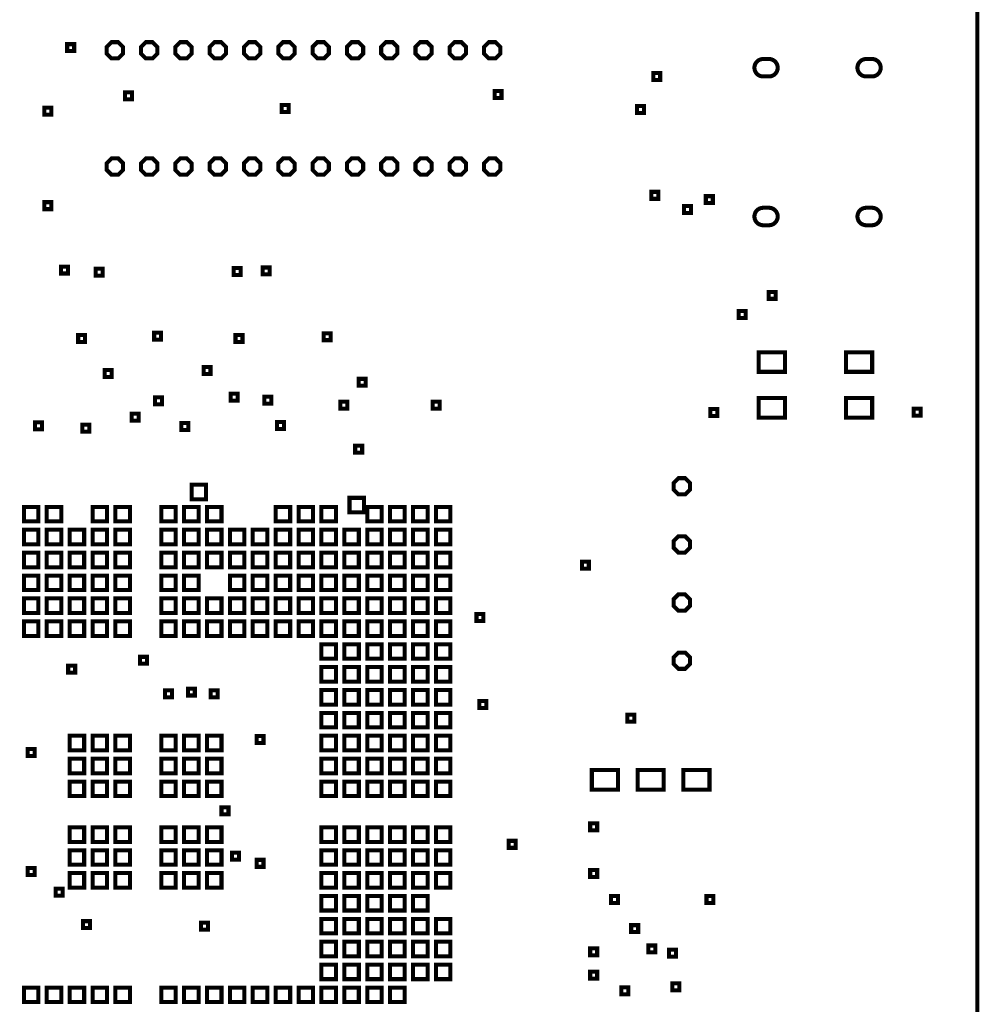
# Model space of a CAD drawing. Extents: x -10 to 15.7, y -3.3 to 6.3.
# Tile 16 of 40: x 7.2 to 8.9, y 1.5 to 3.2. Entities that reach past the tile are written whole.
import ezdxf

# ---------------------------------------------------------------- set-up
doc = ezdxf.new("R2010")
doc.units = 0
doc.layers.get('0').update_dxf_attribs({"color": 3, "linetype": 'CONTINUOUS'})

msp = doc.modelspace()

# ---------------------------------------------------------------- linework, layer by layer
at = {"const_width": 0.007}
for points in [[(0, 0), (0, 6.29921), (8.85827, 6.29921), (8.85827, 0)], [(7.389, 3.1058), (7.3808, 3.114), (7.3692, 3.114), (7.361, 3.1058), (7.361, 3.0942), (7.3692, 3.086), (7.3808, 3.086), (7.389, 3.0942)], [(7.448, 3.1058), (7.4398, 3.114), (7.4282, 3.114), (7.42, 3.1058), (7.42, 3.0942), (7.4282, 3.086), (7.4398, 3.086), (7.448, 3.0942)], [(7.507, 3.1058), (7.4988, 3.114), (7.4872, 3.114), (7.479, 3.1058), (7.479, 3.0942), (7.4872, 3.086), (7.4988, 3.086), (7.507, 3.0942)], [(7.566, 3.1058), (7.5578, 3.114), (7.5462, 3.114), (7.538, 3.1058), (7.538, 3.0942), (7.5462, 3.086), (7.5578, 3.086), (7.566, 3.0942)], [(7.625, 3.1058), (7.6168, 3.114), (7.6052, 3.114), (7.597, 3.1058), (7.597, 3.0942), (7.6052, 3.086), (7.6168, 3.086), (7.625, 3.0942)], [(7.684, 3.1058), (7.6758, 3.114), (7.6642, 3.114), (7.656, 3.1058), (7.656, 3.0942), (7.6642, 3.086), (7.6758, 3.086), (7.684, 3.0942)], [(7.743, 3.1058), (7.7348, 3.114), (7.7232, 3.114), (7.715, 3.1058), (7.715, 3.0942), (7.7232, 3.086), (7.7348, 3.086), (7.743, 3.0942)], [(7.802, 3.1058), (7.7938, 3.114), (7.7822, 3.114), (7.774, 3.1058), (7.774, 3.0942), (7.7822, 3.086), (7.7938, 3.086), (7.802, 3.0942)], [(7.861, 3.1058), (7.8528, 3.114), (7.8412, 3.114), (7.833, 3.1058), (7.833, 3.0942), (7.8412, 3.086), (7.8528, 3.086), (7.861, 3.0942)], [(7.92, 3.1058), (7.9118, 3.114), (7.9002, 3.114), (7.892, 3.1058), (7.892, 3.0942), (7.9002, 3.086), (7.9118, 3.086), (7.92, 3.0942)], [(7.979, 3.1058), (7.9708, 3.114), (7.9592, 3.114), (7.951, 3.1058), (7.951, 3.0942), (7.9592, 3.086), (7.9708, 3.086), (7.979, 3.0942)], [(8.038, 3.1058), (8.0298, 3.114), (8.0182, 3.114), (8.01, 3.1058), (8.01, 3.0942), (8.0182, 3.086), (8.0298, 3.086), (8.038, 3.0942)], [(7.29297, 3.0986), (7.29297, 3.1106), (7.30497, 3.1106), (7.30497, 3.0986)], [(8.30089, 3.049), (8.30089, 3.061), (8.31289, 3.061), (8.31289, 3.049)], [(8.028, 3.018), (8.028, 3.03), (8.04, 3.03), (8.04, 3.018)], [(7.3925, 3.01563), (7.3925, 3.02763), (7.4045, 3.02763), (7.4045, 3.01563)], [(7.2536, 2.98923), (7.2536, 3.00123), (7.2656, 3.00123), (7.2656, 2.98923)], [(7.662, 2.994), (7.662, 3.006), (7.674, 3.006), (7.674, 2.994)], [(8.27316, 2.99215), (8.27316, 3.00415), (8.28516, 3.00415), (8.28516, 2.99215)], [(7.389, 2.9058), (7.3808, 2.914), (7.3692, 2.914), (7.361, 2.9058), (7.361, 2.8942), (7.3692, 2.886), (7.3808, 2.886), (7.389, 2.8942)], [(7.448, 2.9058), (7.4398, 2.914), (7.4282, 2.914), (7.42, 2.9058), (7.42, 2.8942), (7.4282, 2.886), (7.4398, 2.886), (7.448, 2.8942)], [(7.507, 2.9058), (7.4988, 2.914), (7.4872, 2.914), (7.479, 2.9058), (7.479, 2.8942), (7.4872, 2.886), (7.4988, 2.886), (7.507, 2.8942)], [(7.566, 2.9058), (7.5578, 2.914), (7.5462, 2.914), (7.538, 2.9058), (7.538, 2.8942), (7.5462, 2.886), (7.5578, 2.886), (7.566, 2.8942)], [(7.625, 2.9058), (7.6168, 2.914), (7.6052, 2.914), (7.597, 2.9058), (7.597, 2.8942), (7.6052, 2.886), (7.6168, 2.886), (7.625, 2.8942)], [(7.684, 2.9058), (7.6758, 2.914), (7.6642, 2.914), (7.656, 2.9058), (7.656, 2.8942), (7.6642, 2.886), (7.6758, 2.886), (7.684, 2.8942)], [(7.743, 2.9058), (7.7348, 2.914), (7.7232, 2.914), (7.715, 2.9058), (7.715, 2.8942), (7.7232, 2.886), (7.7348, 2.886), (7.743, 2.8942)], [(7.802, 2.9058), (7.7938, 2.914), (7.7822, 2.914), (7.774, 2.9058), (7.774, 2.8942), (7.7822, 2.886), (7.7938, 2.886), (7.802, 2.8942)], [(7.861, 2.9058), (7.8528, 2.914), (7.8412, 2.914), (7.833, 2.9058), (7.833, 2.8942), (7.8412, 2.886), (7.8528, 2.886), (7.861, 2.8942)], [(7.92, 2.9058), (7.9118, 2.914), (7.9002, 2.914), (7.892, 2.9058), (7.892, 2.8942), (7.9002, 2.886), (7.9118, 2.886), (7.92, 2.8942)], [(7.979, 2.9058), (7.9708, 2.914), (7.9592, 2.914), (7.951, 2.9058), (7.951, 2.8942), (7.9592, 2.886), (7.9708, 2.886), (7.979, 2.8942)], [(8.038, 2.9058), (8.0298, 2.914), (8.0182, 2.914), (8.01, 2.9058), (8.01, 2.8942), (8.0182, 2.886), (8.0298, 2.886), (8.038, 2.8942)], [(8.2978, 2.84453), (8.2978, 2.85653), (8.3098, 2.85653), (8.3098, 2.84453)], [(8.3914, 2.83713), (8.3914, 2.84913), (8.4034, 2.84913), (8.4034, 2.83713)], [(7.2536, 2.82673), (7.2536, 2.83873), (7.2656, 2.83873), (7.2656, 2.82673)], [(8.354, 2.82013), (8.354, 2.83213), (8.366, 2.83213), (8.366, 2.82013)], [(7.28237, 2.71601), (7.28237, 2.72801), (7.29437, 2.72801), (7.29437, 2.71601)], [(7.34179, 2.71243), (7.34179, 2.72443), (7.35379, 2.72443), (7.35379, 2.71243)], [(7.57929, 2.71329), (7.57929, 2.72529), (7.59129, 2.72529), (7.59129, 2.71329)], [(7.62929, 2.71443), (7.62929, 2.72642), (7.64129, 2.72642), (7.64129, 2.71443)], [(8.4994, 2.67243), (8.4994, 2.68443), (8.5114, 2.68443), (8.5114, 2.67243)], [(8.44781, 2.6394), (8.44781, 2.6514), (8.45981, 2.6514), (8.45981, 2.6394)], [(7.31179, 2.59813), (7.31179, 2.61013), (7.32379, 2.61013), (7.32379, 2.59813)], [(7.4425, 2.60224), (7.4425, 2.61424), (7.4545, 2.61424), (7.4545, 2.60224)], [(7.5825, 2.59813), (7.5825, 2.61013), (7.5945, 2.61013), (7.5945, 2.59813)], [(7.73429, 2.60134), (7.73429, 2.61334), (7.74629, 2.61334), (7.74629, 2.60134)], [(8.4825, 2.54686), (8.4825, 2.58061), (8.5275, 2.58061), (8.5275, 2.54686)], [(8.6325, 2.54686), (8.6325, 2.58061), (8.6775, 2.58061), (8.6775, 2.54686)], [(7.5275, 2.54313), (7.5275, 2.55513), (7.5395, 2.55513), (7.5395, 2.54313)], [(7.3575, 2.53813), (7.3575, 2.55013), (7.3695, 2.55013), (7.3695, 2.53813)], [(7.79436, 2.5229), (7.79436, 2.5349), (7.80636, 2.5349), (7.80636, 2.5229)], [(7.57429, 2.49749), (7.57429, 2.50949), (7.58629, 2.50949), (7.58629, 2.49749)], [(7.63226, 2.49221), (7.63226, 2.50421), (7.64426, 2.50421), (7.64426, 2.49221)], [(7.444, 2.49102), (7.444, 2.50302), (7.456, 2.50302), (7.456, 2.49102)], [(7.76266, 2.48363), (7.76266, 2.49563), (7.77466, 2.49563), (7.77466, 2.48363)], [(7.9217, 2.48363), (7.9217, 2.49563), (7.9337, 2.49563), (7.9337, 2.48363)], [(8.4825, 2.46813), (8.4825, 2.50188), (8.5275, 2.50188), (8.5275, 2.46813)], [(8.6325, 2.46813), (8.6325, 2.50188), (8.6775, 2.50188), (8.6775, 2.46813)], [(7.404, 2.46295), (7.404, 2.47495), (7.416, 2.47495), (7.416, 2.46295)], [(8.399, 2.47105), (8.399, 2.48305), (8.411, 2.48305), (8.411, 2.47105)], [(8.749, 2.47137), (8.749, 2.48337), (8.761, 2.48337), (8.761, 2.47137)], [(7.2375, 2.44813), (7.2375, 2.46013), (7.2495, 2.46013), (7.2495, 2.44813)], [(7.319, 2.444), (7.319, 2.456), (7.331, 2.456), (7.331, 2.444)], [(7.48929, 2.44674), (7.48929, 2.45874), (7.50129, 2.45874), (7.50129, 2.44674)], [(7.654, 2.44845), (7.654, 2.46045), (7.666, 2.46045), (7.666, 2.44845)], [(7.7883, 2.40779), (7.7883, 2.41979), (7.8003, 2.41979), (7.8003, 2.40779)], [(7.5069, 2.32781), (7.5069, 2.35281), (7.5319, 2.35281), (7.5319, 2.32781)], [(8.364, 2.3558), (8.3558, 2.364), (8.3442, 2.364), (8.336, 2.3558), (8.336, 2.3442), (8.3442, 2.336), (8.3558, 2.336), (8.364, 2.3442)], [(7.77853, 2.30517), (7.77853, 2.33017), (7.80353, 2.33017), (7.80353, 2.30517)], [(7.21844, 2.28955), (7.21844, 2.31455), (7.24344, 2.31455), (7.24344, 2.28955)], [(7.25781, 2.28955), (7.25781, 2.31455), (7.28281, 2.31455), (7.28281, 2.28955)], [(7.33656, 2.28955), (7.33656, 2.31455), (7.36156, 2.31455), (7.36156, 2.28955)], [(7.37593, 2.28955), (7.37593, 2.31455), (7.40093, 2.31455), (7.40093, 2.28955)], [(7.45466, 2.28955), (7.45466, 2.31455), (7.47966, 2.31455), (7.47966, 2.28955)], [(7.49404, 2.28955), (7.49404, 2.31455), (7.51904, 2.31455), (7.51904, 2.28955)], [(7.53341, 2.28955), (7.53341, 2.31455), (7.55841, 2.31455), (7.55841, 2.28955)], [(7.65151, 2.28955), (7.65151, 2.31455), (7.67651, 2.31455), (7.67651, 2.28955)], [(7.69089, 2.28955), (7.69089, 2.31455), (7.71589, 2.31455), (7.71589, 2.28955)], [(7.73026, 2.28955), (7.73026, 2.31455), (7.75526, 2.31455), (7.75526, 2.28955)], [(7.809, 2.28955), (7.809, 2.31455), (7.834, 2.31455), (7.834, 2.28955)], [(7.84837, 2.28955), (7.84837, 2.31455), (7.87337, 2.31455), (7.87337, 2.28955)], [(7.88774, 2.28955), (7.88774, 2.31455), (7.91274, 2.31455), (7.91274, 2.28955)], [(7.92711, 2.28955), (7.92711, 2.31455), (7.95211, 2.31455), (7.95211, 2.28955)], [(7.21844, 2.25018), (7.21844, 2.27518), (7.24344, 2.27518), (7.24344, 2.25018)], [(7.25781, 2.25018), (7.25781, 2.27518), (7.28281, 2.27518), (7.28281, 2.25018)], [(7.29719, 2.25018), (7.29719, 2.27518), (7.32219, 2.27518), (7.32219, 2.25018)], [(7.33656, 2.25018), (7.33656, 2.27518), (7.36156, 2.27518), (7.36156, 2.25018)], [(7.37593, 2.25018), (7.37593, 2.27518), (7.40093, 2.27518), (7.40093, 2.25018)], [(7.45466, 2.25018), (7.45466, 2.27518), (7.47966, 2.27518), (7.47966, 2.25018)], [(7.49404, 2.25018), (7.49404, 2.27518), (7.51904, 2.27518), (7.51904, 2.25018)], [(7.53341, 2.25018), (7.53341, 2.27518), (7.55841, 2.27518), (7.55841, 2.25018)], [(7.57278, 2.25018), (7.57278, 2.27518), (7.59778, 2.27518), (7.59778, 2.25018)], [(7.61214, 2.25018), (7.61214, 2.27518), (7.63714, 2.27518), (7.63714, 2.25018)], [(7.65151, 2.25018), (7.65151, 2.27518), (7.67651, 2.27518), (7.67651, 2.25018)], [(7.69089, 2.25018), (7.69089, 2.27518), (7.71589, 2.27518), (7.71589, 2.25018)], [(7.73026, 2.25018), (7.73026, 2.27518), (7.75526, 2.27518), (7.75526, 2.25018)], [(7.76963, 2.25018), (7.76963, 2.27518), (7.79463, 2.27518), (7.79463, 2.25018)], [(7.809, 2.25018), (7.809, 2.27518), (7.834, 2.27518), (7.834, 2.25018)], [(7.84837, 2.25018), (7.84837, 2.27518), (7.87337, 2.27518), (7.87337, 2.25018)], [(7.88774, 2.25018), (7.88774, 2.27518), (7.91274, 2.27518), (7.91274, 2.25018)], [(7.92711, 2.25018), (7.92711, 2.27518), (7.95211, 2.27518), (7.95211, 2.25018)], [(8.364, 2.2558), (8.3558, 2.264), (8.3442, 2.264), (8.336, 2.2558), (8.336, 2.2442), (8.3442, 2.236), (8.3558, 2.236), (8.364, 2.2442)], [(7.21844, 2.21081), (7.21844, 2.23581), (7.24344, 2.23581), (7.24344, 2.21081)], [(7.25781, 2.21081), (7.25781, 2.23581), (7.28281, 2.23581), (7.28281, 2.21081)], [(7.29719, 2.21081), (7.29719, 2.23581), (7.32219, 2.23581), (7.32219, 2.21081)], [(7.33656, 2.21081), (7.33656, 2.23581), (7.36156, 2.23581), (7.36156, 2.21081)], [(7.37593, 2.21081), (7.37593, 2.23581), (7.40093, 2.23581), (7.40093, 2.21081)], [(7.45466, 2.21081), (7.45466, 2.23581), (7.47966, 2.23581), (7.47966, 2.21081)], [(7.49404, 2.21081), (7.49404, 2.23581), (7.51904, 2.23581), (7.51904, 2.21081)], [(7.53341, 2.21081), (7.53341, 2.23581), (7.55841, 2.23581), (7.55841, 2.21081)], [(7.57278, 2.21081), (7.57278, 2.23581), (7.59778, 2.23581), (7.59778, 2.21081)], [(7.61214, 2.21081), (7.61214, 2.23581), (7.63714, 2.23581), (7.63714, 2.21081)], [(7.65151, 2.21081), (7.65151, 2.23581), (7.67651, 2.23581), (7.67651, 2.21081)], [(7.69089, 2.21081), (7.69089, 2.23581), (7.71589, 2.23581), (7.71589, 2.21081)], [(7.73026, 2.21081), (7.73026, 2.23581), (7.75526, 2.23581), (7.75526, 2.21081)], [(7.76963, 2.21081), (7.76963, 2.23581), (7.79463, 2.23581), (7.79463, 2.21081)], [(7.809, 2.21081), (7.809, 2.23581), (7.834, 2.23581), (7.834, 2.21081)], [(7.84837, 2.21081), (7.84837, 2.23581), (7.87337, 2.23581), (7.87337, 2.21081)], [(7.88774, 2.21081), (7.88774, 2.23581), (7.91274, 2.23581), (7.91274, 2.21081)], [(7.92711, 2.21081), (7.92711, 2.23581), (7.95211, 2.23581), (7.95211, 2.21081)], [(8.1782, 2.20853), (8.1782, 2.22053), (8.1902, 2.22053), (8.1902, 2.20853)], [(7.21844, 2.17144), (7.21844, 2.19644), (7.24344, 2.19644), (7.24344, 2.17144)], [(7.25781, 2.17144), (7.25781, 2.19644), (7.28281, 2.19644), (7.28281, 2.17144)], [(7.29719, 2.17144), (7.29719, 2.19644), (7.32219, 2.19644), (7.32219, 2.17144)], [(7.33656, 2.17144), (7.33656, 2.19644), (7.36156, 2.19644), (7.36156, 2.17144)], [(7.37593, 2.17144), (7.37593, 2.19644), (7.40093, 2.19644), (7.40093, 2.17144)], [(7.45466, 2.17144), (7.45466, 2.19644), (7.47966, 2.19644), (7.47966, 2.17144)], [(7.49404, 2.17144), (7.49404, 2.19644), (7.51904, 2.19644), (7.51904, 2.17144)], [(7.57278, 2.17144), (7.57278, 2.19644), (7.59778, 2.19644), (7.59778, 2.17144)], [(7.61214, 2.17144), (7.61214, 2.19644), (7.63714, 2.19644), (7.63714, 2.17144)], [(7.65151, 2.17144), (7.65151, 2.19644), (7.67651, 2.19644), (7.67651, 2.17144)], [(7.69089, 2.17144), (7.69089, 2.19644), (7.71589, 2.19644), (7.71589, 2.17144)], [(7.73026, 2.17144), (7.73026, 2.19644), (7.75526, 2.19644), (7.75526, 2.17144)], [(7.76963, 2.17144), (7.76963, 2.19644), (7.79463, 2.19644), (7.79463, 2.17144)], [(7.809, 2.17144), (7.809, 2.19644), (7.834, 2.19644), (7.834, 2.17144)], [(7.84837, 2.17144), (7.84837, 2.19644), (7.87337, 2.19644), (7.87337, 2.17144)], [(7.88774, 2.17144), (7.88774, 2.19644), (7.91274, 2.19644), (7.91274, 2.17144)], [(7.92711, 2.17144), (7.92711, 2.19644), (7.95211, 2.19644), (7.95211, 2.17144)], [(7.21844, 2.13207), (7.21844, 2.15707), (7.24344, 2.15707), (7.24344, 2.13207)], [(7.25781, 2.13207), (7.25781, 2.15707), (7.28281, 2.15707), (7.28281, 2.13207)], [(7.29719, 2.13207), (7.29719, 2.15707), (7.32219, 2.15707), (7.32219, 2.13207)], [(7.33656, 2.13207), (7.33656, 2.15707), (7.36156, 2.15707), (7.36156, 2.13207)], [(7.37593, 2.13207), (7.37593, 2.15707), (7.40093, 2.15707), (7.40093, 2.13207)], [(7.45466, 2.13207), (7.45466, 2.15707), (7.47966, 2.15707), (7.47966, 2.13207)], [(7.49404, 2.13207), (7.49404, 2.15707), (7.51904, 2.15707), (7.51904, 2.13207)], [(7.53341, 2.13207), (7.53341, 2.15707), (7.55841, 2.15707), (7.55841, 2.13207)], [(7.57278, 2.13207), (7.57278, 2.15707), (7.59778, 2.15707), (7.59778, 2.13207)], [(7.61214, 2.13207), (7.61214, 2.15707), (7.63714, 2.15707), (7.63714, 2.13207)], [(7.65151, 2.13207), (7.65151, 2.15707), (7.67651, 2.15707), (7.67651, 2.13207)], [(7.69089, 2.13207), (7.69089, 2.15707), (7.71589, 2.15707), (7.71589, 2.13207)], [(7.73026, 2.13207), (7.73026, 2.15707), (7.75526, 2.15707), (7.75526, 2.13207)], [(7.76963, 2.13207), (7.76963, 2.15707), (7.79463, 2.15707), (7.79463, 2.13207)], [(7.809, 2.13207), (7.809, 2.15707), (7.834, 2.15707), (7.834, 2.13207)], [(7.84837, 2.13207), (7.84837, 2.15707), (7.87337, 2.15707), (7.87337, 2.13207)], [(7.88774, 2.13207), (7.88774, 2.15707), (7.91274, 2.15707), (7.91274, 2.13207)], [(7.92711, 2.13207), (7.92711, 2.15707), (7.95211, 2.15707), (7.95211, 2.13207)], [(8.364, 2.1558), (8.3558, 2.164), (8.3442, 2.164), (8.336, 2.1558), (8.336, 2.1442), (8.3442, 2.136), (8.3558, 2.136), (8.364, 2.1442)], [(7.21844, 2.0927), (7.21844, 2.1177), (7.24344, 2.1177), (7.24344, 2.0927)], [(7.25781, 2.0927), (7.25781, 2.1177), (7.28281, 2.1177), (7.28281, 2.0927)], [(7.29719, 2.0927), (7.29719, 2.1177), (7.32219, 2.1177), (7.32219, 2.0927)], [(7.33656, 2.0927), (7.33656, 2.1177), (7.36156, 2.1177), (7.36156, 2.0927)], [(7.37593, 2.0927), (7.37593, 2.1177), (7.40093, 2.1177), (7.40093, 2.0927)], [(7.45466, 2.0927), (7.45466, 2.1177), (7.47966, 2.1177), (7.47966, 2.0927)], [(7.49404, 2.0927), (7.49404, 2.1177), (7.51904, 2.1177), (7.51904, 2.0927)], [(7.53341, 2.0927), (7.53341, 2.1177), (7.55841, 2.1177), (7.55841, 2.0927)], [(7.57278, 2.0927), (7.57278, 2.1177), (7.59778, 2.1177), (7.59778, 2.0927)], [(7.61214, 2.0927), (7.61214, 2.1177), (7.63714, 2.1177), (7.63714, 2.0927)], [(7.65151, 2.0927), (7.65151, 2.1177), (7.67651, 2.1177), (7.67651, 2.0927)], [(7.69089, 2.0927), (7.69089, 2.1177), (7.71589, 2.1177), (7.71589, 2.0927)], [(7.73026, 2.0927), (7.73026, 2.1177), (7.75526, 2.1177), (7.75526, 2.0927)], [(7.76963, 2.0927), (7.76963, 2.1177), (7.79463, 2.1177), (7.79463, 2.0927)], [(7.809, 2.0927), (7.809, 2.1177), (7.834, 2.1177), (7.834, 2.0927)], [(7.84837, 2.0927), (7.84837, 2.1177), (7.87337, 2.1177), (7.87337, 2.0927)], [(7.88774, 2.0927), (7.88774, 2.1177), (7.91274, 2.1177), (7.91274, 2.0927)], [(7.92711, 2.0927), (7.92711, 2.1177), (7.95211, 2.1177), (7.95211, 2.0927)], [(7.9969, 2.11843), (7.9969, 2.13043), (8.0089, 2.13043), (8.0089, 2.11843)], [(7.73026, 2.05333), (7.73026, 2.07833), (7.75526, 2.07833), (7.75526, 2.05333)], [(7.76963, 2.05333), (7.76963, 2.07833), (7.79463, 2.07833), (7.79463, 2.05333)], [(7.809, 2.05333), (7.809, 2.07833), (7.834, 2.07833), (7.834, 2.05333)], [(7.84837, 2.05333), (7.84837, 2.07833), (7.87337, 2.07833), (7.87337, 2.05333)], [(7.88774, 2.05333), (7.88774, 2.07833), (7.91274, 2.07833), (7.91274, 2.05333)], [(7.92711, 2.05333), (7.92711, 2.07833), (7.95211, 2.07833), (7.95211, 2.05333)], [(8.364, 2.0558), (8.3558, 2.064), (8.3442, 2.064), (8.336, 2.0558), (8.336, 2.0442), (8.3442, 2.036), (8.3558, 2.036), (8.364, 2.0442)], [(7.41805, 2.0447), (7.41805, 2.0567), (7.43005, 2.0567), (7.43005, 2.0447)], [(7.29465, 2.02954), (7.29465, 2.04154), (7.30665, 2.04154), (7.30665, 2.02954)], [(7.73026, 2.01396), (7.73026, 2.03896), (7.75526, 2.03896), (7.75526, 2.01396)], [(7.76963, 2.01396), (7.76963, 2.03896), (7.79463, 2.03896), (7.79463, 2.01396)], [(7.809, 2.01396), (7.809, 2.03896), (7.834, 2.03896), (7.834, 2.01396)], [(7.84837, 2.01396), (7.84837, 2.03896), (7.87337, 2.03896), (7.87337, 2.01396)], [(7.88774, 2.01396), (7.88774, 2.03896), (7.91274, 2.03896), (7.91274, 2.01396)], [(7.92711, 2.01396), (7.92711, 2.03896), (7.95211, 2.03896), (7.95211, 2.01396)], [(7.46116, 1.98709), (7.46116, 1.99909), (7.47316, 1.99909), (7.47316, 1.98709)], [(7.50053, 1.9901), (7.50053, 2.0021), (7.51253, 2.0021), (7.51253, 1.9901)], [(7.5399, 1.98696), (7.5399, 1.99896), (7.5519, 1.99896), (7.5519, 1.98696)], [(7.73026, 1.97459), (7.73026, 1.99959), (7.75526, 1.99959), (7.75526, 1.97459)], [(7.76963, 1.97459), (7.76963, 1.99959), (7.79463, 1.99959), (7.79463, 1.97459)], [(7.809, 1.97459), (7.809, 1.99959), (7.834, 1.99959), (7.834, 1.97459)], [(7.84837, 1.97459), (7.84837, 1.99959), (7.87337, 1.99959), (7.87337, 1.97459)], [(7.88774, 1.97459), (7.88774, 1.99959), (7.91274, 1.99959), (7.91274, 1.97459)], [(7.92711, 1.97459), (7.92711, 1.99959), (7.95211, 1.99959), (7.95211, 1.97459)], [(8.0019, 1.96863), (8.0019, 1.98063), (8.0139, 1.98063), (8.0139, 1.96863)], [(7.73026, 1.93522), (7.73026, 1.96022), (7.75526, 1.96022), (7.75526, 1.93522)], [(7.76963, 1.93522), (7.76963, 1.96022), (7.79463, 1.96022), (7.79463, 1.93522)], [(7.809, 1.93522), (7.809, 1.96022), (7.834, 1.96022), (7.834, 1.93522)], [(7.84837, 1.93522), (7.84837, 1.96022), (7.87337, 1.96022), (7.87337, 1.93522)], [(7.88774, 1.93522), (7.88774, 1.96022), (7.91274, 1.96022), (7.91274, 1.93522)], [(7.92711, 1.93522), (7.92711, 1.96022), (7.95211, 1.96022), (7.95211, 1.93522)], [(8.2565, 1.94513), (8.2565, 1.95713), (8.2685, 1.95713), (8.2685, 1.94513)], [(7.29719, 1.89585), (7.29719, 1.92085), (7.32219, 1.92085), (7.32219, 1.89585)], [(7.33656, 1.89585), (7.33656, 1.92085), (7.36156, 1.92085), (7.36156, 1.89585)], [(7.37593, 1.89585), (7.37593, 1.92085), (7.40093, 1.92085), (7.40093, 1.89585)], [(7.45466, 1.89585), (7.45466, 1.92085), (7.47966, 1.92085), (7.47966, 1.89585)], [(7.49404, 1.89585), (7.49404, 1.92085), (7.51904, 1.92085), (7.51904, 1.89585)], [(7.53341, 1.89585), (7.53341, 1.92085), (7.55841, 1.92085), (7.55841, 1.89585)], [(7.61864, 1.90833), (7.61864, 1.92033), (7.63064, 1.92033), (7.63064, 1.90833)], [(7.73026, 1.89585), (7.73026, 1.92085), (7.75526, 1.92085), (7.75526, 1.89585)], [(7.76963, 1.89585), (7.76963, 1.92085), (7.79463, 1.92085), (7.79463, 1.89585)], [(7.809, 1.89585), (7.809, 1.92085), (7.834, 1.92085), (7.834, 1.89585)], [(7.84837, 1.89585), (7.84837, 1.92085), (7.87337, 1.92085), (7.87337, 1.89585)], [(7.88774, 1.89585), (7.88774, 1.92085), (7.91274, 1.92085), (7.91274, 1.89585)], [(7.92711, 1.89585), (7.92711, 1.92085), (7.95211, 1.92085), (7.95211, 1.89585)], [(7.22494, 1.88626), (7.22494, 1.89826), (7.23694, 1.89826), (7.23694, 1.88626)], [(7.29719, 1.85648), (7.29719, 1.88148), (7.32219, 1.88148), (7.32219, 1.85648)], [(7.33656, 1.85648), (7.33656, 1.88148), (7.36156, 1.88148), (7.36156, 1.85648)], [(7.37593, 1.85648), (7.37593, 1.88148), (7.40093, 1.88148), (7.40093, 1.85648)], [(7.45466, 1.85648), (7.45466, 1.88148), (7.47966, 1.88148), (7.47966, 1.85648)], [(7.49404, 1.85648), (7.49404, 1.88148), (7.51904, 1.88148), (7.51904, 1.85648)], [(7.53341, 1.85648), (7.53341, 1.88148), (7.55841, 1.88148), (7.55841, 1.85648)], [(7.73026, 1.85648), (7.73026, 1.88148), (7.75526, 1.88148), (7.75526, 1.85648)], [(7.76963, 1.85648), (7.76963, 1.88148), (7.79463, 1.88148), (7.79463, 1.85648)], [(7.809, 1.85648), (7.809, 1.88148), (7.834, 1.88148), (7.834, 1.85648)], [(7.84837, 1.85648), (7.84837, 1.88148), (7.87337, 1.88148), (7.87337, 1.85648)], [(7.88774, 1.85648), (7.88774, 1.88148), (7.91274, 1.88148), (7.91274, 1.85648)], [(7.92711, 1.85648), (7.92711, 1.88148), (7.95211, 1.88148), (7.95211, 1.85648)], [(8.19529, 1.82836), (8.19529, 1.86211), (8.24029, 1.86211), (8.24029, 1.82836)], [(8.27404, 1.82836), (8.27404, 1.86211), (8.31904, 1.86211), (8.31904, 1.82836)], [(8.35278, 1.82836), (8.35278, 1.86211), (8.39777, 1.86211), (8.39777, 1.82836)], [(7.29719, 1.81711), (7.29719, 1.84211), (7.32219, 1.84211), (7.32219, 1.81711)], [(7.33656, 1.81711), (7.33656, 1.84211), (7.36156, 1.84211), (7.36156, 1.81711)], [(7.37593, 1.81711), (7.37593, 1.84211), (7.40093, 1.84211), (7.40093, 1.81711)], [(7.45466, 1.81711), (7.45466, 1.84211), (7.47966, 1.84211), (7.47966, 1.81711)], [(7.49404, 1.81711), (7.49404, 1.84211), (7.51904, 1.84211), (7.51904, 1.81711)], [(7.53341, 1.81711), (7.53341, 1.84211), (7.55841, 1.84211), (7.55841, 1.81711)], [(7.73026, 1.81711), (7.73026, 1.84211), (7.75526, 1.84211), (7.75526, 1.81711)], [(7.76963, 1.81711), (7.76963, 1.84211), (7.79463, 1.84211), (7.79463, 1.81711)], [(7.809, 1.81711), (7.809, 1.84211), (7.834, 1.84211), (7.834, 1.81711)], [(7.84837, 1.81711), (7.84837, 1.84211), (7.87337, 1.84211), (7.87337, 1.81711)], [(7.88774, 1.81711), (7.88774, 1.84211), (7.91274, 1.84211), (7.91274, 1.81711)], [(7.92711, 1.81711), (7.92711, 1.84211), (7.95211, 1.84211), (7.95211, 1.81711)], [(7.55842, 1.78562), (7.55842, 1.79762), (7.57042, 1.79762), (7.57042, 1.78562)], [(7.29719, 1.73837), (7.29719, 1.76337), (7.32219, 1.76337), (7.32219, 1.73837)], [(7.33656, 1.73837), (7.33656, 1.76337), (7.36156, 1.76337), (7.36156, 1.73837)], [(7.37593, 1.73837), (7.37593, 1.76337), (7.40093, 1.76337), (7.40093, 1.73837)], [(7.45466, 1.73837), (7.45466, 1.76337), (7.47966, 1.76337), (7.47966, 1.73837)], [(7.49404, 1.73837), (7.49404, 1.76337), (7.51904, 1.76337), (7.51904, 1.73837)], [(7.53341, 1.73837), (7.53341, 1.76337), (7.55841, 1.76337), (7.55841, 1.73837)], [(7.73026, 1.73837), (7.73026, 1.76337), (7.75526, 1.76337), (7.75526, 1.73837)], [(7.76963, 1.73837), (7.76963, 1.76337), (7.79463, 1.76337), (7.79463, 1.73837)], [(7.809, 1.73837), (7.809, 1.76337), (7.834, 1.76337), (7.834, 1.73837)], [(7.84837, 1.73837), (7.84837, 1.76337), (7.87337, 1.76337), (7.87337, 1.73837)], [(7.88774, 1.73837), (7.88774, 1.76337), (7.91274, 1.76337), (7.91274, 1.73837)], [(7.92711, 1.73837), (7.92711, 1.76337), (7.95211, 1.76337), (7.95211, 1.73837)], [(8.1925, 1.75813), (8.1925, 1.77013), (8.2045, 1.77013), (8.2045, 1.75813)], [(8.0525, 1.72813), (8.0525, 1.74013), (8.0645, 1.74013), (8.0645, 1.72813)], [(7.29719, 1.699), (7.29719, 1.724), (7.32219, 1.724), (7.32219, 1.699)], [(7.33656, 1.699), (7.33656, 1.724), (7.36156, 1.724), (7.36156, 1.699)], [(7.37593, 1.699), (7.37593, 1.724), (7.40093, 1.724), (7.40093, 1.699)], [(7.45466, 1.699), (7.45466, 1.724), (7.47966, 1.724), (7.47966, 1.699)], [(7.49404, 1.699), (7.49404, 1.724), (7.51904, 1.724), (7.51904, 1.699)], [(7.53341, 1.699), (7.53341, 1.724), (7.55841, 1.724), (7.55841, 1.699)], [(7.57659, 1.70762), (7.57659, 1.71962), (7.58859, 1.71962), (7.58859, 1.70762)], [(7.61864, 1.69548), (7.61864, 1.70748), (7.63064, 1.70748), (7.63064, 1.69548)], [(7.73026, 1.699), (7.73026, 1.724), (7.75526, 1.724), (7.75526, 1.699)], [(7.76963, 1.699), (7.76963, 1.724), (7.79463, 1.724), (7.79463, 1.699)], [(7.809, 1.699), (7.809, 1.724), (7.834, 1.724), (7.834, 1.699)], [(7.84837, 1.699), (7.84837, 1.724), (7.87337, 1.724), (7.87337, 1.699)], [(7.88774, 1.699), (7.88774, 1.724), (7.91274, 1.724), (7.91274, 1.699)], [(7.92711, 1.699), (7.92711, 1.724), (7.95211, 1.724), (7.95211, 1.699)], [(7.22494, 1.68158), (7.22494, 1.69358), (7.23694, 1.69358), (7.23694, 1.68158)], [(7.29719, 1.65963), (7.29719, 1.68463), (7.32219, 1.68463), (7.32219, 1.65963)], [(7.33656, 1.65963), (7.33656, 1.68463), (7.36156, 1.68463), (7.36156, 1.65963)], [(7.37593, 1.65963), (7.37593, 1.68463), (7.40093, 1.68463), (7.40093, 1.65963)], [(7.45466, 1.65963), (7.45466, 1.68463), (7.47966, 1.68463), (7.47966, 1.65963)], [(7.49404, 1.65963), (7.49404, 1.68463), (7.51904, 1.68463), (7.51904, 1.65963)], [(7.53341, 1.65963), (7.53341, 1.68463), (7.55841, 1.68463), (7.55841, 1.65963)], [(7.73026, 1.65963), (7.73026, 1.68463), (7.75526, 1.68463), (7.75526, 1.65963)], [(7.76963, 1.65963), (7.76963, 1.68463), (7.79463, 1.68463), (7.79463, 1.65963)], [(7.809, 1.65963), (7.809, 1.68463), (7.834, 1.68463), (7.834, 1.65963)], [(7.84837, 1.65963), (7.84837, 1.68463), (7.87337, 1.68463), (7.87337, 1.65963)], [(7.88774, 1.65963), (7.88774, 1.68463), (7.91274, 1.68463), (7.91274, 1.65963)], [(7.92711, 1.65963), (7.92711, 1.68463), (7.95211, 1.68463), (7.95211, 1.65963)], [(8.1925, 1.67813), (8.1925, 1.69013), (8.2045, 1.69013), (8.2045, 1.67813)], [(7.27332, 1.64591), (7.27332, 1.65791), (7.28532, 1.65791), (7.28532, 1.64591)], [(7.73026, 1.62026), (7.73026, 1.64526), (7.75526, 1.64526), (7.75526, 1.62026)], [(7.76963, 1.62026), (7.76963, 1.64526), (7.79463, 1.64526), (7.79463, 1.62026)], [(7.809, 1.62026), (7.809, 1.64526), (7.834, 1.64526), (7.834, 1.62026)], [(7.84837, 1.62026), (7.84837, 1.64526), (7.87337, 1.64526), (7.87337, 1.62026)], [(7.88774, 1.62026), (7.88774, 1.64526), (7.91274, 1.64526), (7.91274, 1.62026)], [(8.2285, 1.63313), (8.2285, 1.64513), (8.2405, 1.64513), (8.2405, 1.63313)], [(8.3925, 1.63313), (8.3925, 1.64513), (8.4045, 1.64513), (8.4045, 1.63313)], [(7.73026, 1.58089), (7.73026, 1.60589), (7.75526, 1.60589), (7.75526, 1.58089)], [(7.76963, 1.58089), (7.76963, 1.60589), (7.79463, 1.60589), (7.79463, 1.58089)], [(7.809, 1.58089), (7.809, 1.60589), (7.834, 1.60589), (7.834, 1.58089)], [(7.84837, 1.58089), (7.84837, 1.60589), (7.87337, 1.60589), (7.87337, 1.58089)], [(7.88774, 1.58089), (7.88774, 1.60589), (7.91274, 1.60589), (7.91274, 1.58089)], [(7.92711, 1.58089), (7.92711, 1.60589), (7.95211, 1.60589), (7.95211, 1.58089)], [(7.32, 1.59), (7.32, 1.602), (7.332, 1.602), (7.332, 1.59)], [(7.52301, 1.58739), (7.52301, 1.59939), (7.53501, 1.59939), (7.53501, 1.58739)], [(8.263, 1.58313), (8.263, 1.59513), (8.275, 1.59513), (8.275, 1.58313)], [(7.73026, 1.54152), (7.73026, 1.56652), (7.75526, 1.56652), (7.75526, 1.54152)], [(7.76963, 1.54152), (7.76963, 1.56652), (7.79463, 1.56652), (7.79463, 1.54152)], [(7.809, 1.54152), (7.809, 1.56652), (7.834, 1.56652), (7.834, 1.54152)], [(7.84837, 1.54152), (7.84837, 1.56652), (7.87337, 1.56652), (7.87337, 1.54152)], [(7.88774, 1.54152), (7.88774, 1.56652), (7.91274, 1.56652), (7.91274, 1.54152)], [(7.92711, 1.54152), (7.92711, 1.56652), (7.95211, 1.56652), (7.95211, 1.54152)], [(8.1925, 1.54313), (8.1925, 1.55513), (8.2045, 1.55513), (8.2045, 1.54313)], [(8.2925, 1.54813), (8.2925, 1.56013), (8.3045, 1.56013), (8.3045, 1.54813)], [(8.328, 1.541), (8.328, 1.553), (8.34, 1.553), (8.34, 1.541)], [(7.73026, 1.50214), (7.73026, 1.52714), (7.75526, 1.52714), (7.75526, 1.50214)], [(7.76963, 1.50214), (7.76963, 1.52714), (7.79463, 1.52714), (7.79463, 1.50214)], [(7.809, 1.50214), (7.809, 1.52714), (7.834, 1.52714), (7.834, 1.50214)], [(7.84837, 1.50214), (7.84837, 1.52714), (7.87337, 1.52714), (7.87337, 1.50214)], [(7.88774, 1.50214), (7.88774, 1.52714), (7.91274, 1.52714), (7.91274, 1.50214)], [(7.92711, 1.50214), (7.92711, 1.52714), (7.95211, 1.52714), (7.95211, 1.50214)], [(8.1925, 1.50313), (8.1925, 1.51513), (8.2045, 1.51513), (8.2045, 1.50313)], [(7.21844, 1.46277), (7.21844, 1.48778), (7.24344, 1.48778), (7.24344, 1.46277)], [(7.25781, 1.46277), (7.25781, 1.48778), (7.28281, 1.48778), (7.28281, 1.46277)], [(7.29719, 1.46277), (7.29719, 1.48778), (7.32219, 1.48778), (7.32219, 1.46277)], [(7.33656, 1.46277), (7.33656, 1.48778), (7.36156, 1.48778), (7.36156, 1.46277)], [(7.37593, 1.46277), (7.37593, 1.48778), (7.40093, 1.48778), (7.40093, 1.46277)], [(7.45466, 1.46277), (7.45466, 1.48778), (7.47966, 1.48778), (7.47966, 1.46277)], [(7.49404, 1.46277), (7.49404, 1.48778), (7.51904, 1.48778), (7.51904, 1.46277)], [(7.53341, 1.46277), (7.53341, 1.48778), (7.55841, 1.48778), (7.55841, 1.46277)], [(7.57278, 1.46277), (7.57278, 1.48778), (7.59778, 1.48778), (7.59778, 1.46277)], [(7.61214, 1.46277), (7.61214, 1.48778), (7.63714, 1.48778), (7.63714, 1.46277)], [(7.65151, 1.46277), (7.65151, 1.48778), (7.67651, 1.48778), (7.67651, 1.46277)], [(7.69089, 1.46277), (7.69089, 1.48778), (7.71589, 1.48778), (7.71589, 1.46277)], [(7.73026, 1.46277), (7.73026, 1.48778), (7.75526, 1.48778), (7.75526, 1.46277)], [(7.76963, 1.46277), (7.76963, 1.48778), (7.79463, 1.48778), (7.79463, 1.46277)], [(7.809, 1.46277), (7.809, 1.48778), (7.834, 1.48778), (7.834, 1.46277)], [(7.84837, 1.46277), (7.84837, 1.48778), (7.87337, 1.48778), (7.87337, 1.46277)], [(8.246, 1.476), (8.246, 1.488), (8.258, 1.488), (8.258, 1.476)], [(8.334, 1.48313), (8.334, 1.49513), (8.346, 1.49513), (8.346, 1.48313)]]:
    msp.add_lwpolyline(points, close=True, dxfattribs=at)
for points in [[(8.49, 3.085), (8.5, 3.085, -1), (8.5, 3.055), (8.49, 3.055, -1)], [(8.66717, 3.085), (8.67717, 3.085, -1), (8.67717, 3.055), (8.66717, 3.055, -1)], [(8.49, 2.82909), (8.5, 2.82909, -1), (8.5, 2.79909), (8.49, 2.79909, -1)], [(8.66717, 2.82909), (8.67717, 2.82909, -1), (8.67717, 2.79909), (8.66717, 2.79909, -1)]]:
    msp.add_lwpolyline(points, format="xyb", close=True, dxfattribs=at)

doc.saveas('drawing.dxf')
